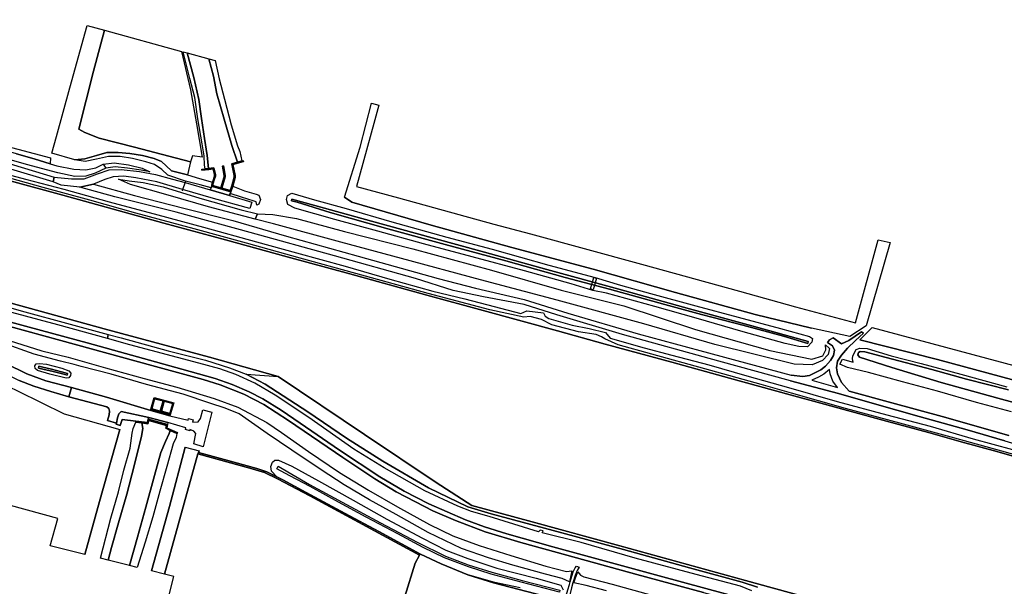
# Model space of a CAD drawing. Extents: x -26035517 to 31750492, y -9237385 to 8160032.
# Tile 65 of 256: x -18030744 to -17627751, y 1172140 to 1403994. Entities that reach past the tile are written whole.
import ezdxf

# ---------------------------------------------------------------- set-up
doc = ezdxf.new("R2010")
doc.units = 0
doc.layers.add('T-25', color=7, linetype='CONTINUOUS')

msp = doc.modelspace()

# ---------------------------------------------------------------- linework, layer by layer
at = {"layer": 'T-25', "color": 9}
for points in [[(-18246287, 1403424, 6583), (-18211096, 1393616, 6617), (-18176629, 1384250, 6603), (-18140408, 1374548, 6643), (-18098371, 1363015, 6543), (-18064106, 1353294, 6563), (-18042474, 1347384, 6443), (-18016571, 1339623, 6477), (-18017067, 1337703, 6467), (-18035755, 1343286, 6453), (-18051068, 1347597, 6393), (-18064559, 1351367, 6510), (-18088951, 1358139, 6487), (-18149099, 1374628, 6563), (-18206145, 1390147, 6523), (-18256024, 1403994, 6560)], [(-18064106, 1353294, 6563), (-18042474, 1347384, 6443), (-18016571, 1339623, 6477), (-18017067, 1337703, 6467), (-18035755, 1343286, 6453), (-18051068, 1347597, 6393), (-18064559, 1351367, 6510)], [(-18032036, 1349089, 4183), (-18024819, 1347045, 4377), (-18018250, 1345053, 4687), (-18015583, 1344244, 4813), (-18008569, 1342799, 4830), (-18003725, 1342594, 4957), (-17999576, 1343442, 4967), (-17996538, 1344810, 4953), (-17992047, 1345420, 5037), (-17986175, 1344646, 5150), (-17980589, 1343295, 5237), (-17977470, 1341783, 5470), (-17981032, 1342374, 5707), (-17986659, 1343303, 5967), (-17991671, 1343735, 6137), (-17995533, 1343176, 6240), (-17999815, 1341198, 6377), (-18003730, 1340004, 6377), (-18008121, 1339899, 6373), (-18015121, 1341392, 6343), (-18027965, 1344715, 6370), (-18046485, 1350089, 6427)], [(-18032036, 1349089, 4183), (-18024819, 1347045, 4377), (-18018250, 1345053, 4687), (-18015583, 1344244, 4813), (-18008569, 1342799, 4830), (-18003725, 1342594, 4957), (-17999576, 1343442, 4967), (-17996538, 1344810, 4953), (-17995533, 1343176, 6240), (-17999815, 1341198, 6377), (-18003730, 1340004, 6377), (-18008121, 1339899, 6373), (-18015121, 1341392, 6343), (-18027965, 1344715, 6370), (-18046485, 1350089, 6427)], [(-17715436, 1250539, 5580), (-17740178, 1257311, 5583), (-17763878, 1263837, 5587), (-17791093, 1271275, 5573), (-17810625, 1276636, 5507), (-17841008, 1284938, 5507), (-17864119, 1291282, 5513), (-17895612, 1299956, 5503), (-17921336, 1306979, 5530), (-17946538, 1313892, 5533), (-17971692, 1320775, 5533), (-17992876, 1326618, 5533), (-18013139, 1332135, 5533), (-18034688, 1338057, 5533), (-18045770, 1341068, 5533), (-18065205, 1346381, 5540)], [(-18018140, 1347433, 4647), (-18018250, 1345053, 4687)], [(-18008161, 1346584, 4510), (-18017586, 1349400, 4541)], [(-17948024, 1335093, 4263), (-17944551, 1334094, 5247), (-17943953, 1336051, 4257), (-17942940, 1339503, 4257), (-17942904, 1340222, 4257), (-17943941, 1345014, 4257), (-17941640, 1345677, 2850), (-17939875, 1346185, 4077), (-17939239, 1346368, 4257)], [(-17939239, 1346368, 4257), (-17939128, 1345984, 4257)], [(-18043758, 1342897, 6467), (-18028311, 1338794, 6497), (-18012664, 1334654, 6553), (-17994153, 1329454, 6537), (-17974268, 1324095, 6500), (-17955497, 1319031, 6487), (-17933766, 1313037, 6540), (-17917466, 1308565, 6600), (-17897508, 1303192, 6520), (-17879224, 1297770, 6593), (-17861662, 1292954, 6577), (-17848560, 1289742, 6633), (-17836611, 1286700, 6630), (-17825581, 1283815, 6620), (-17823154, 1284877, 6557), (-17816360, 1284028, 6577), (-17815694, 1282728, 6533), (-17814229, 1281692, 6537), (-17804603, 1279029, 6600), (-17797681, 1277644, 6633), (-17791014, 1276027, 6633), (-17789011, 1273729, 6673), (-17775087, 1269725, 6663), (-17763831, 1266712, 6613), (-17748741, 1262706, 6660), (-17733162, 1258206, 6697), (-17716017, 1253466, 6770), (-17696221, 1247728, 6600), (-17675818, 1242351, 6537), (-17658117, 1237614, 6537), (-17640497, 1232540, 6537), (-17624397, 1228173, 6543)], [(-18016571, 1339623, 6477), (-18009593, 1338870, 6533), (-18004296, 1338815, 6527), (-17998830, 1340959, 6397), (-17994118, 1342578, 6293), (-17989216, 1342761, 6193), (-17981708, 1341816, 5823), (-17975207, 1340668, 5487), (-17968212, 1338768, 5280), (-17963055, 1337328, 5203), (-17952729, 1334322, 5257)], [(-17996538, 1344810, 4953), (-17995533, 1343176, 6240)], [(-17956227, 1342815, 4273), (-17954846, 1342981, 3840), (-17953419, 1343152, 4273), (-17951266, 1343392, 4273), (-17950667, 1340649, 4273), (-17950629, 1339964, 4273), (-17951226, 1338037, 4273), (-17951767, 1336169, 5247), (-17948408, 1335203, 4263)], [(-17956227, 1342815, 4273), (-17956179, 1342418, 4273)], [(-17956179, 1342418, 4273), (-17953373, 1342755, 4273), (-17951580, 1342955, 4273), (-17951065, 1340595, 4273), (-17951032, 1340014, 4273), (-17951609, 1338152, 4273), (-17951788, 1337532, 4077), (-17952151, 1336280, 5247), (-17952117, 1335976, 5247), (-17951878, 1335785, 5247), (-17944283, 1333601, 5247), (-17943570, 1335936, 4257), (-17942543, 1339436, 4257), (-17942502, 1340255, 4257), (-17943471, 1344733, 4257), (-17939128, 1345984, 4257)], [(-17947777, 1344105, 4263), (-17946993, 1340253, 4263), (-17947011, 1339710, 4263), (-17948408, 1335203, 4263)], [(-17947385, 1344185, 4263), (-17946592, 1340287, 4263), (-17946613, 1339643, 4263), (-17948024, 1335093, 4263)], [(-17947777, 1344105, 4263), (-17947385, 1344185, 4263)], [(-17610821, 1222372, 5660), (-17628817, 1227426, 5667), (-17648011, 1232742, 5703), (-17670476, 1238897, 5690), (-17692714, 1244930, 5703), (-17714815, 1251207, 5617), (-17727252, 1254709, 5617), (-17750271, 1261133, 5613), (-17772031, 1267131, 5657), (-17785773, 1270967, 5577), (-17791259, 1273409, 5527), (-17792682, 1274267, 5247), (-17794795, 1275208, 5247), (-17802022, 1276277, 5337), (-17813009, 1279155, 5353), (-17817131, 1281296, 5400), (-17821749, 1282589, 5400), (-17824368, 1282240, 5640), (-17838333, 1285266, 5630), (-17863566, 1291966, 5567), (-17893147, 1300154, 5567), (-17915972, 1306458, 5607), (-17937886, 1312487, 5597), (-17959342, 1318455, 5577), (-17983186, 1324862, 5553), (-18001999, 1330098, 5570), (-18021083, 1335343, 5590), (-18041676, 1341047, 5517)], [(-18034688, 1338057, 5533), (-18013139, 1332135, 5533), (-17992876, 1326618, 5533), (-17971692, 1320775, 5533), (-17946538, 1313892, 5533), (-17921336, 1306979, 5530), (-17895612, 1299956, 5503), (-17864119, 1291282, 5513), (-17841008, 1284938, 5507), (-17810625, 1276636, 5507), (-17791093, 1271275, 5573), (-17763878, 1263837, 5587), (-17740178, 1257311, 5583), (-17715436, 1250539, 5580), (-17702782, 1247042, 5607), (-17691885, 1244064, 5610), (-17675936, 1239713, 5617), (-17658799, 1235011, 5620), (-17645467, 1231324, 5583), (-17630873, 1227295, 5583), (-17617985, 1223628, 5583)], [(-17944871, 1332106, 5260), (-17935798, 1329287, 5280), (-17936517, 1326725, 5280), (-17951400, 1330776, 5253), (-17964094, 1334464, 5269), (-17974663, 1337644, 5497), (-17983206, 1339310, 5853), (-17988163, 1340034, 6137), (-17992512, 1339644, 6370), (-17995875, 1338637, 6463), (-18000579, 1336717, 6510)], [(-18006077, 1335452, 6577), (-18013827, 1336347, 6550), (-18017067, 1337703, 6467)], [(-17715307, 1256219, 6750), (-17744646, 1264258, 6600), (-17784085, 1275155, 6643), (-17810843, 1283222, 6597), (-17824216, 1287427, 6597), (-17840929, 1290599, 6563), (-17853356, 1293148, 6597), (-17868763, 1298031, 6577), (-17901836, 1307327, 6520), (-17936419, 1316966, 6533), (-17966639, 1325290, 6583), (-17991847, 1331548, 6577), (-18006077, 1335452, 6577), (-18000579, 1336717, 6510), (-17983724, 1331989, 6540), (-17963514, 1326873, 6573), (-17943440, 1321821, 6570), (-17921504, 1315378, 6543), (-17892249, 1307203, 6507), (-17859444, 1298069, 6500), (-17844194, 1294144, 6573), (-17824247, 1289522, 6580), (-17806377, 1283868, 6567), (-17777600, 1275467, 6600), (-17752390, 1268618, 6590), (-17714922, 1258541, 6663)], [(-17627524, 1231604, 6567), (-17642941, 1236208, 6563), (-17662537, 1241606, 6570), (-17680895, 1246791, 6587), (-17695546, 1250970, 6647), (-17715307, 1256219, 6750), (-17744646, 1264258, 6600), (-17784085, 1275155, 6643), (-17810843, 1283222, 6597), (-17824216, 1287427, 6597), (-17840929, 1290599, 6563), (-17853356, 1293148, 6597), (-17868763, 1298031, 6577), (-17901836, 1307327, 6520), (-17936419, 1316966, 6533), (-17966639, 1325290, 6583), (-17991847, 1331548, 6577), (-18006077, 1335452, 6577), (-18000579, 1336717, 6510), (-17983724, 1331989, 6540), (-17963514, 1326873, 6573), (-17943440, 1321821, 6570), (-17921504, 1315378, 6543), (-17892249, 1307203, 6507), (-17859444, 1298069, 6500), (-17844194, 1294144, 6573), (-17824247, 1289522, 6580), (-17806377, 1283868, 6567), (-17777600, 1275467, 6600), (-17752390, 1268618, 6590), (-17714922, 1258541, 6663), (-17710271, 1258045, 6640), (-17707426, 1258409, 6633), (-17705531, 1259288, 6570), (-17702865, 1260726, 6490), (-17700873, 1262287, 6243), (-17698863, 1264512, 5667), (-17697661, 1266611, 5220), (-17697243, 1268701, 4903), (-17698109, 1270490, 4627), (-17700126, 1271848, 4420), (-17699315, 1272950, 4370), (-17697761, 1273779, 4353), (-17694336, 1271412, 4633), (-17691409, 1272754, 4430), (-17686193, 1276241, 4153), (-17685317, 1275662, 4160), (-17688661, 1272713, 4347), (-17691924, 1269597, 4613), (-17694406, 1266741, 5043), (-17695962, 1264220, 5477), (-17696449, 1261601, 5963), (-17696026, 1259057, 6440), (-17694411, 1255493, 6567), (-17691205, 1252016, 6567), (-17673742, 1247188, 6537), (-17653133, 1241643, 6583), (-17625932, 1233802, 6580)], [(-17962858, 1337871, 5190), (-17963055, 1337328, 5203), (-17964094, 1334464, 5269), (-17964263, 1333998, 5280)], [(-17952117, 1335976, 5247), (-17952410, 1335184, 5252), (-17952729, 1334322, 5257), (-17944871, 1332106, 5260), (-17944560, 1332895, 5253), (-17944283, 1333601, 5247)], [(-17897740, 1331378, 4233), (-17894827, 1329375, 4207), (-17862292, 1319885, 4027), (-17829369, 1310784, 4027), (-17795964, 1301929, 4083), (-17762317, 1292423, 3930), (-17729751, 1283393, 3990), (-17706649, 1277752, 4167)], [(-17933432, 1324515, 5343), (-17934344, 1322387, 6533)], [(-18079025, 1300309, 5500), (-18042299, 1290170, 5467), (-17996198, 1277540, 5473), (-17953119, 1265837, 5473), (-17924938, 1257960, 5473), (-17889558, 1234203, 5473), (-17860233, 1214648, 5480), (-17845754, 1205150, 5480), (-17820940, 1198477, 5480), (-17785156, 1188642, 5483), (-17733732, 1174529, 5483)], [(-17795776, 1298546, 4077), (-17794728, 1298258, 4077), (-17796033, 1293514, 4077), (-17797081, 1293802, 4077), (-17795776, 1298546, 4077)], [(-17732326, 1166475, 6763), (-17769077, 1176492, 6703), (-17812512, 1188313, 6707), (-17831353, 1193618, 6690), (-17840482, 1196433, 6680), (-17848294, 1199341, 6657), (-17863341, 1205894, 6650), (-17873398, 1211038, 6637), (-17883399, 1216897, 6640), (-17899786, 1227863, 6667), (-17916015, 1238928, 6677), (-17923750, 1244172, 6670), (-17931168, 1248822, 6663), (-17936763, 1251728, 6660), (-17943770, 1254784, 6633), (-17950708, 1257196, 6623), (-17964439, 1261033, 6600), (-18003107, 1271730, 6573), (-18026843, 1278224, 6580), (-18057067, 1286408, 6597), (-18076009, 1291696, 6597), (-18079904, 1292550, 6597), (-18083540, 1293066, 6760)], [(-18056712, 1292335, 5670), (-18028675, 1284417, 5677), (-17994546, 1275224, 5587), (-17989241, 1273795, 5573), (-17969981, 1268446, 5590), (-17954673, 1264654, 5577), (-17944926, 1261590, 5643), (-17938036, 1258940, 5667), (-17930312, 1254921, 5697), (-17912788, 1243569, 5707), (-17897031, 1232816, 5713), (-17882149, 1223311, 5747), (-17863417, 1212475, 5700), (-17847261, 1204662, 5657), (-17837740, 1201839, 5657), (-17812404, 1194955, 5657), (-17783651, 1187184, 5660), (-17756614, 1179735, 5670), (-17735082, 1173879, 5670), (-17728760, 1171754, 5680)], [(-17710347, 1168150, 5597), (-17733732, 1174529, 5483), (-17785156, 1188642, 5483), (-17820940, 1198477, 5480), (-17845754, 1205150, 5480), (-17860233, 1214648, 5480), (-17889558, 1234203, 5473), (-17924938, 1257960, 5473), (-17953119, 1265837, 5473), (-17996198, 1277540, 5473), (-18042299, 1290170, 5467)], [(-18084196, 1287028, 6603), (-18080380, 1283626, 6397), (-18067826, 1276481, 6277), (-18051476, 1267584, 5703), (-18038425, 1260169, 5167), (-18031027, 1256344, 4843), (-18024975, 1253972, 4710), (-18018002, 1251829, 4613), (-18010617, 1249699, 4613)], [(-18057067, 1286408, 6597), (-18026843, 1278224, 6580), (-18003107, 1271730, 6573), (-17964439, 1261033, 6600), (-17950708, 1257196, 6623), (-17943770, 1254784, 6633), (-17936763, 1251728, 6660), (-17931168, 1248822, 6663), (-17923750, 1244172, 6670), (-17916015, 1238928, 6677), (-17899786, 1227863, 6667), (-17883399, 1216897, 6640), (-17873398, 1211038, 6637), (-17863341, 1205894, 6650), (-17848294, 1199341, 6657), (-17840482, 1196433, 6680), (-17831353, 1193618, 6690), (-17812512, 1188313, 6707), (-17769077, 1176492, 6703), (-17732326, 1166475, 6763)], [(-17731122, 1170236, 6600), (-17735687, 1172174, 6533), (-17753908, 1176932, 6480), (-17778776, 1183622, 6487), (-17800995, 1190048, 6517), (-17816927, 1193980, 6523), (-17816476, 1194835, 6150), (-17817765, 1195176, 6150), (-17818406, 1194415, 6523), (-17838629, 1200760, 6450), (-17845801, 1202683, 6437), (-17851465, 1204888, 6440), (-17864905, 1211238, 6450), (-17881636, 1220648, 6453), (-17893943, 1228230, 6460), (-17912423, 1241197, 6483), (-17926199, 1250354, 6480), (-17934466, 1255279, 6463), (-17942221, 1258784, 6407), (-17948866, 1261116, 6380), (-17957368, 1263493, 6363), (-17985698, 1271003, 6373), (-17994850, 1273516, 6507), (-18015094, 1279076, 6423), (-18015094, 1279076, 6423), (-18036016, 1284713, 6490)], [(-18041846, 1280376, 6560), (-18013903, 1272773, 6637), (-17976634, 1262560, 6647), (-17955700, 1256716, 6637), (-17948705, 1254548, 6603), (-17939008, 1250721, 6620), (-17930824, 1246579, 6640), (-17920770, 1240010, 6597), (-17898473, 1224822, 6617), (-17885436, 1216066, 6733), (-17876648, 1210800, 6723), (-17868788, 1206666, 6710), (-17861593, 1202979, 6683), (-17852318, 1199026, 6680), (-17840190, 1194436, 6663), (-17825686, 1190084, 6687), (-17806738, 1184862, 6710), (-17778214, 1176996, 6727), (-17750907, 1169670, 6730), (-17734133, 1165058, 6743)], [(-17750907, 1169670, 6730), (-17778214, 1176996, 6727), (-17806738, 1184862, 6710), (-17825686, 1190084, 6687), (-17840190, 1194436, 6663), (-17852318, 1199026, 6680), (-17861593, 1202979, 6683), (-17868788, 1206666, 6710), (-17876648, 1210800, 6723), (-17885436, 1216066, 6733), (-17898473, 1224822, 6617), (-17920770, 1240010, 6597), (-17930824, 1246579, 6640), (-17939008, 1250721, 6620), (-17948705, 1254548, 6603), (-17955700, 1256716, 6637), (-17976634, 1262560, 6647), (-18013903, 1272773, 6637), (-18041846, 1280376, 6560)], [(-17684358, 1278699, 3990), (-17690973, 1274356, 4290), (-17706649, 1277752, 4167)], [(-17681895, 1278037, 3994), (-17686832, 1272967, 4383), (-17655037, 1264895, 4310), (-17613213, 1253694, 4258), (-17585269, 1245443, 4313), (-17564276, 1239607, 4407), (-17553810, 1234488, 4417), (-17544116, 1230361, 4383), (-17532071, 1227313, 4387), (-17510941, 1222643, 4340), (-17486808, 1216673, 4293), (-17474572, 1213809, 4280), (-17466259, 1210556, 4323), (-17450487, 1202725, 4370), (-17442944, 1199271, 4367), (-17433404, 1194903, 4363), (-17431594, 1192629, 4477)], [(-17613213, 1253694, 4258), (-17655037, 1264895, 4310), (-17686832, 1272967, 4383), (-17681895, 1278037, 3994), (-17616260, 1260402, 4113)], [(-17994546, 1275224, 5587), (-17994850, 1273516, 6507)], [(-17731122, 1170236, 6600), (-17735687, 1172174, 6533), (-17753908, 1176932, 6480), (-17778776, 1183622, 6487), (-17800995, 1190048, 6517), (-17816927, 1193980, 6523), (-17816476, 1194835, 6150), (-17817765, 1195176, 6150), (-17818406, 1194415, 6523), (-17838629, 1200760, 6450), (-17845801, 1202683, 6437), (-17851465, 1204888, 6440), (-17864905, 1211238, 6450), (-17881636, 1220648, 6453), (-17893943, 1228230, 6460), (-17912423, 1241197, 6483), (-17926199, 1250354, 6480), (-17934466, 1255279, 6463), (-17942221, 1258784, 6407), (-17948866, 1261116, 6380), (-17957368, 1263493, 6363), (-17985698, 1271003, 6373), (-17994850, 1273516, 6507), (-17994546, 1275224, 5587), (-17989241, 1273795, 5573), (-17969981, 1268446, 5590), (-17954673, 1264654, 5577), (-17944926, 1261590, 5643), (-17938036, 1258940, 5667), (-17930312, 1254921, 5697), (-17912788, 1243569, 5707), (-17897031, 1232816, 5713), (-17882149, 1223311, 5747), (-17863417, 1212475, 5700), (-17847261, 1204662, 5657), (-17837740, 1201839, 5657), (-17812404, 1194955, 5657), (-17783651, 1187184, 5660), (-17756614, 1179735, 5670), (-17735082, 1173879, 5670), (-17728760, 1171754, 5680)], [(-17625932, 1233802, 6580), (-17653133, 1241643, 6583), (-17673742, 1247188, 6537), (-17691205, 1252016, 6567), (-17694411, 1255493, 6567), (-17696026, 1259057, 6440), (-17696449, 1261601, 5963), (-17695962, 1264220, 5477), (-17694406, 1266741, 5043), (-17691924, 1269597, 4613), (-17688661, 1272713, 4347), (-17685317, 1275662, 4160), (-17686193, 1276241, 4153), (-17691409, 1272754, 4430), (-17694336, 1271412, 4633), (-17697761, 1273779, 4353), (-17699315, 1272950, 4370), (-17700126, 1271848, 4420), (-17698109, 1270490, 4627), (-17697243, 1268701, 4903), (-17697661, 1266611, 5220), (-17698863, 1264512, 5667), (-17700873, 1262287, 6243), (-17702865, 1260726, 6490), (-17705531, 1259288, 6570), (-17707426, 1258409, 6633), (-17710271, 1258045, 6640), (-17714922, 1258541, 6663)], [(-18034999, 1272690, 6390), (-18021650, 1268528, 6403), (-18010878, 1265917, 6403), (-17995688, 1261580, 6403), (-17979825, 1257213, 6457), (-17966488, 1253617, 6370), (-17951201, 1248959, 6447), (-17941436, 1245479, 6480), (-17929658, 1239112, 6550), (-17923545, 1235046, 6527), (-17912478, 1227350, 6530), (-17899824, 1218766, 6583), (-17887983, 1211412, 6523), (-17876115, 1204618, 6480), (-17862995, 1197368, 6500), (-17853531, 1192819, 6607), (-17842668, 1188805, 6660), (-17829775, 1184731, 6697), (-17815423, 1180429, 6557), (-17806970, 1178188, 6627), (-17804811, 1178485, 6570), (-17805674, 1174008, 5010), (-17808707, 1175268, 4883), (-17815491, 1177134, 4857), (-17828868, 1180777, 4863), (-17838910, 1183814, 4880), (-17849955, 1187674, 4880), (-17863593, 1194100, 4893), (-17876711, 1201493, 5010), (-17887537, 1207571, 5033), (-17897955, 1213728, 4987), (-17907371, 1219749, 5020), (-17919394, 1227786, 5057), (-17929442, 1234696, 5250), (-17940897, 1242782, 5560), (-17940897, 1242782, 5560), (-17946583, 1244969, 5593), (-17952973, 1247084, 5570), (-17963874, 1250717, 5560), (-17978878, 1254667, 5577), (-17993354, 1258924, 5650), (-18005614, 1262142, 5590), (-18008453, 1262849, 5303), (-18014054, 1264250, 5267), (-18024828, 1267130, 5303), (-18037797, 1271709, 5767)], [(-17624755, 1243599, 6137), (-17639170, 1247400, 6187), (-17655115, 1251955, 6077), (-17669481, 1255775, 6087), (-17683356, 1259657, 6070), (-17691888, 1261701, 5953), (-17695094, 1263060, 5650), (-17693915, 1265106, 5040), (-17689552, 1263859, 4940), (-17689552, 1263859, 4940), (-17689922, 1265256, 4893), (-17689718, 1266444, 4700), (-17688361, 1269047, 4557), (-17686875, 1269650, 4407), (-17683891, 1269388, 4380), (-17674006, 1266480, 4370), (-17661737, 1263321, 4380), (-17645608, 1258889, 4237), (-17626718, 1253766, 4290)], [(-17625986, 1252506, 3073), (-17643288, 1256905, 3073), (-17657439, 1260835, 3073), (-17676146, 1265750, 3073), (-17684789, 1268132, 3073), (-17686710, 1268195, 3073), (-17687486, 1267787, 3073), (-17687701, 1266882, 3073), (-17686957, 1265921, 3073), (-17673769, 1261672, 3073), (-17653548, 1255591, 3073), (-17630372, 1249167, 3073), (-17612279, 1244162, 3073)], [(-17612279, 1244162, 3073), (-17630372, 1249167, 3073), (-17653548, 1255591, 3073), (-17673769, 1261672, 3073), (-17686957, 1265921, 3073), (-17687701, 1266882, 3073), (-17687486, 1267787, 3073), (-17686710, 1268195, 3073), (-17684789, 1268132, 3073), (-17676146, 1265750, 3073), (-17657439, 1260835, 3073), (-17643288, 1256905, 3073), (-17625986, 1252506, 3073)], [(-18009521, 1253532, 4650), (-18020019, 1256162, 4613), (-18027833, 1259119, 4833), (-18036387, 1263365, 5133)], [(-18036387, 1263365, 5133), (-18027833, 1259119, 4833), (-18020019, 1256162, 4613), (-18009521, 1253532, 4650), (-18010617, 1249699, 4613), (-18018002, 1251829, 4613), (-18024975, 1253972, 4710), (-18031027, 1256344, 4843)], [(-17938036, 1258940, 5667), (-17924938, 1257960, 5473)], [(-17728760, 1171754, 5680), (-17735082, 1173879, 5670), (-17756614, 1179735, 5670), (-17783651, 1187184, 5660), (-17812404, 1194955, 5657), (-17837740, 1201839, 5657), (-17847261, 1204662, 5657), (-17863417, 1212475, 5700), (-17882149, 1223311, 5747), (-17897031, 1232816, 5713), (-17912788, 1243569, 5707), (-17930312, 1254921, 5697), (-17938036, 1258940, 5667), (-17924938, 1257960, 5473), (-17889558, 1234203, 5473), (-17860233, 1214648, 5480), (-17845754, 1205150, 5480), (-17820940, 1198477, 5480), (-17785156, 1188642, 5483), (-17733732, 1174529, 5483), (-17710347, 1168150, 5597)], [(-17706510, 1256557, 6630), (-17695968, 1253513, 6623), (-17697906, 1256095, 6603), (-17699090, 1259070, 6457), (-17699285, 1260840, 6273), (-17701642, 1258969, 6500), (-17703770, 1257745, 6580), (-17706510, 1256557, 6630)], [(-18010617, 1249699, 4613), (-18009521, 1253532, 4650)], [(-17977069, 1244107, 4760), (-17995242, 1249536, 4703), (-18009521, 1253532, 4650)], [(-17715307, 1256219, 6750), (-17695546, 1250970, 6647), (-17680895, 1246791, 6587), (-17662537, 1241606, 6570), (-17642941, 1236208, 6563), (-17627524, 1231604, 6567), (-17607394, 1225613, 6563), (-17584864, 1218781, 6557), (-17565308, 1212712, 6570), (-17547513, 1206770, 6570), (-17533639, 1201762, 6560), (-17517480, 1195616, 6560), (-17504599, 1190827, 6583), (-17492367, 1186679, 6590), (-17481885, 1183111, 6553), (-17470425, 1177965, 6537), (-17454871, 1170309, 6540), (-17441010, 1163607, 6610), (-17427129, 1157059, 6643), (-17409981, 1148588, 6633), (-17394223, 1140682, 6627), (-17374727, 1130662, 6620)], [(-18010617, 1249699, 4613), (-17995096, 1245588, 4690), (-17994211, 1244886, 4690), (-17993972, 1243835, 4670), (-17994121, 1242362, 4690), (-17994848, 1239962, 4690), (-17991172, 1238956, 4676)], [(-17975670, 1249355, 5170), (-17967678, 1247179, 5183), (-17969106, 1242343, 4717), (-17977105, 1244576, 4727), (-17975670, 1249355, 5170)], [(-17487681, 1177690, 5513), (-17490197, 1178729, 5283), (-17490872, 1179008, 5563), (-17506507, 1185388, 5563), (-17520492, 1190995, 5557), (-17534177, 1196078, 5537), (-17545740, 1200256, 5543), (-17559266, 1204942, 5560), (-17572182, 1209239, 5557), (-17583571, 1213087, 5563), (-17594567, 1216554, 5597), (-17605587, 1219948, 5607), (-17617985, 1223628, 5583), (-17630873, 1227295, 5583), (-17645467, 1231324, 5583), (-17658799, 1235011, 5620), (-17675936, 1239713, 5617), (-17691885, 1244064, 5610), (-17702782, 1247042, 5607), (-17715436, 1250539, 5580)], [(-17973190, 1243869, 4680), (-17976655, 1244812, 4790), (-17975527, 1248915, 5170)], [(-17975527, 1248915, 5170), (-17972041, 1247971, 4680)], [(-17972041, 1247971, 4680), (-17973190, 1243869, 4680)], [(-17971576, 1247845, 4680), (-17968125, 1246911, 5170), (-17969233, 1242793, 4740), (-17972710, 1243739, 4680)], [(-17971576, 1247845, 4680), (-17972710, 1243739, 4680)], [(-17977900, 1241212, 4770), (-17989170, 1243696, 4703), (-17990154, 1242763, 4683), (-17990648, 1241086, 4670), (-17991172, 1238956, 4676), (-17991299, 1238438, 4677), (-17989573, 1238004, 4677), (-17988802, 1240458, 4677), (-17983205, 1239766, 4680)], [(-17969106, 1242343, 4717), (-17969244, 1241938, 4770), (-17977069, 1244107, 4760), (-17977105, 1244576, 4727)], [(-17969244, 1241938, 4770), (-17961844, 1240147, 4697), (-17961678, 1240820, 4697), (-17959731, 1240294, 4697), (-17960044, 1239327, 4697), (-17957689, 1239470, 4710), (-17956766, 1240853, 4697), (-17955740, 1244356, 4710), (-17952160, 1243363, 4710), (-17955664, 1229241, 4710), (-17959464, 1230387, 4713), (-17958666, 1234599, 4713), (-17959495, 1235637, 4713), (-17961050, 1236238, 4690), (-17961175, 1235757, 4693), (-17962896, 1236338, 4693), (-17962774, 1236933, 4693), (-17970110, 1239164, 4770)], [(-17983205, 1239766, 4680), (-17978489, 1239204, 4693), (-17978128, 1240478, 4713), (-17970248, 1238309, 4713), (-17970561, 1236982, 4713), (-17966188, 1235108, 4680), (-17966405, 1234715, 4680), (-17969094, 1235953, 2937), (-17970956, 1236811, 4680), (-17970624, 1237996, 4737), (-17977927, 1240014, 4737), (-17978262, 1238678, 4737), (-17980798, 1239003, 2953), (-17983203, 1239312, 4657), (-17983205, 1239766, 4680)], [(-17978128, 1240478, 4713), (-17977900, 1241212, 4770), (-17970110, 1239164, 4770), (-17970248, 1238309, 4713)], [(-18004104, 1185186, 4957), (-17998047, 1206795, 4907), (-17989774, 1236262, 4960)], [(-17963034, 1229109, 4848), (-17969469, 1204833, 4797), (-17976759, 1178416, 4833)], [(-17814736, 1147779, 4850), (-17809869, 1165221, 4794), (-17809539, 1166404, 4790), (-17823204, 1170080, 4947), (-17836846, 1173524, 5003), (-17847275, 1176831, 5023), (-17858177, 1181398, 5047), (-17866758, 1185294, 5103), (-17883799, 1194578, 5147), (-17897583, 1201929, 5187), (-17913462, 1210587, 5243), (-17923036, 1215713, 5280), (-17925473, 1216935, 5276), (-17929551, 1218981, 5270), (-17933633, 1220304, 5320), (-17947012, 1224037, 5263), (-17957540, 1226956, 5317), (-17957801, 1226354, 5317)], [(-17957540, 1226956, 5317), (-17957301, 1227547, 4913)], [(-17825947, 1171544, 4777), (-17836218, 1173635, 4943), (-17847275, 1176831, 5023), (-17858177, 1181398, 5047), (-17866758, 1185294, 5103), (-17883799, 1194578, 5147), (-17897583, 1201929, 5187), (-17913462, 1210587, 5243), (-17923036, 1215713, 5280), (-17925473, 1216935, 5276), (-17925473, 1216935, 5276), (-17927622, 1219263, 4877), (-17927935, 1221200, 4810), (-17927264, 1222968, 4797), (-17926259, 1223747, 4800), (-17924788, 1223742, 4803), (-17919409, 1221295, 4807), (-17908491, 1215328, 4810), (-17894320, 1207360, 4730), (-17880428, 1199664, 4690), (-17865824, 1191792, 4620), (-17856346, 1186979, 4673), (-17847268, 1183451, 4690), (-17835465, 1179618, 4640), (-17819410, 1175447, 4690), (-17809223, 1172553, 4703), (-17808281, 1170760, 4610)], [(-17868941, 1181550, 5157), (-17867097, 1184821, 5150)], [(-17867097, 1184821, 5150), (-17866758, 1185294, 5103)], [(-17808156, 1164705, 4806), (-17806402, 1170679, 4630), (-17805709, 1172829, 4767), (-17805435, 1174001, 4940), (-17804189, 1178081, 6153), (-17803412, 1179748, 6513), (-17802828, 1180335, 6590), (-17801797, 1179951, 6570), (-17802633, 1178657, 6433), (-17803378, 1176592, 5917), (-17804294, 1173617, 4887), (-17804848, 1171488, 4727), (-17806702, 1164268, 4816)], [(-17790557, 1170222, 4827), (-17798918, 1172503, 4957), (-17803894, 1173512, 4843), (-17803319, 1175671, 5703), (-17802340, 1178036, 6400), (-17801269, 1176691, 6603), (-17799840, 1176042, 6557), (-17788205, 1173032, 6530), (-17772001, 1168560, 6560)], [(-17733732, 1174529, 5483), (-17710347, 1168150, 5597), (-17691581, 1162820, 5597), (-17685475, 1161178, 5597), (-17680824, 1159098, 5597), (-17676251, 1156042, 5597), (-17673126, 1152945, 5597), (-17670852, 1149628, 5597), (-17669161, 1145792, 5597), (-17667657, 1140854, 5157), (-17667607, 1140691, 5597), (-17665908, 1134136, 5597)]]:
    msp.add_polyline3d(points, dxfattribs=at)
for points in [[(-17996101, 1399653, 4213), (-18000582, 1382881, 4220), (-18006505, 1359193, 4163), (-18004101, 1357858, 4157), (-17998241, 1355526, 4110), (-17983697, 1351898, 4083), (-17969714, 1348136, 4040), (-17960789, 1345848, 4020), (-17962063, 1340449, 4110), (-17968546, 1342104, 4153), (-17970766, 1344173, 4243), (-17972737, 1345975, 4140), (-17975727, 1347245, 4117), (-17980523, 1348358, 4103), (-17985668, 1349279, 4120), (-17990450, 1349654, 4120), (-17995016, 1349626, 4253), (-17999271, 1348454, 4370), (-18004029, 1347097, 4457), (-18008161, 1346584, 4510), (-18017586, 1349400, 4541), (-18015677, 1356185, 4177), (-18010158, 1376134, 4217), (-18003161, 1401580, 4103), (-17996101, 1399653, 4213)], [(-17964485, 1391021, 4010), (-17960870, 1375346, 4023), (-17958443, 1361363, 3913), (-17956107, 1347746, 3903), (-17959998, 1348355, 3993), (-17960789, 1345848, 4020), (-17969714, 1348136, 4040), (-17983697, 1351898, 4083), (-17998241, 1355526, 4110), (-18004101, 1357858, 4157), (-18006505, 1359193, 4163), (-18000582, 1382881, 4220), (-17996101, 1399653, 4213), (-17964485, 1391021, 4010)], [(-17962200, 1390397, 2847), (-17959405, 1380361, 2847), (-17957390, 1371405, 2847), (-17956293, 1363615, 2847), (-17955100, 1355407, 2853), (-17953970, 1348467, 2853), (-17953419, 1343152, 4273), (-17954846, 1342981, 3840), (-17955088, 1344406, 3813), (-17955276, 1348238, 3733), (-17956058, 1353157, 3800), (-17957884, 1363443, 3857), (-17959024, 1372156, 3910), (-17961132, 1379979, 3997), (-17963823, 1390841, 4010), (-17962200, 1390397, 2847)], [(-17953365, 1387985, 2850), (-17951476, 1380932, 2850), (-17950022, 1373648, 2850), (-17947003, 1363244, 2850), (-17943896, 1352575, 2850), (-17941640, 1345677, 2850), (-17943941, 1345014, 4257), (-17942904, 1340222, 4257), (-17942940, 1339503, 4257), (-17943953, 1336051, 4257), (-17944551, 1334094, 5247), (-17948024, 1335093, 4263), (-17946613, 1339643, 4263), (-17946592, 1340287, 4263), (-17947385, 1344185, 4263), (-17947777, 1344105, 4263), (-17946993, 1340253, 4263), (-17947011, 1339710, 4263), (-17948408, 1335203, 4263), (-17951767, 1336169, 5247), (-17951226, 1338037, 4273), (-17950629, 1339964, 4273), (-17950667, 1340649, 4273), (-17951266, 1343392, 4273), (-17953419, 1343152, 4273), (-17953970, 1348467, 2853), (-17955100, 1355407, 2853), (-17956293, 1363615, 2847), (-17957390, 1371405, 2847), (-17959405, 1380361, 2847), (-17962200, 1390397, 2847), (-17953365, 1387985, 2850)], [(-17950759, 1387274, 4113), (-17949055, 1379734, 3877), (-17946932, 1371417, 3883), (-17944166, 1361017, 3937), (-17941547, 1352314, 4013), (-17940646, 1350098, 4013), (-17939875, 1346185, 4077), (-17941640, 1345677, 2850), (-17943896, 1352575, 2850), (-17947003, 1363244, 2850), (-17950022, 1373648, 2850), (-17951476, 1380932, 2850), (-17953365, 1387985, 2850), (-17950759, 1387274, 4113)], [(-17674410, 1312779, 4033), (-17684358, 1278699, 3990), (-17690973, 1274356, 4290), (-17706649, 1277752, 4167), (-17729751, 1283393, 3990), (-17762317, 1292423, 3930), (-17795964, 1301929, 4083), (-17829369, 1310784, 4027), (-17862292, 1319885, 4027), (-17894827, 1329375, 4207), (-17897740, 1331378, 4233), (-17891412, 1351856, 4160), (-17886749, 1369798, 4097), (-17883728, 1368974, 4110), (-17885769, 1361495, 4110), (-17892956, 1335777, 4133), (-17875648, 1331102, 4083), (-17836664, 1320351, 4103), (-17821625, 1316361, 3970), (-17776251, 1303982, 4063), (-17736139, 1292919, 4037), (-17713200, 1286535, 4110), (-17688724, 1279935, 4140), (-17679421, 1313952, 4047), (-17674410, 1312779, 4033)], [(-18053434, 1355395, 4280), (-18044389, 1353518, 4327), (-18038170, 1352734, 4356), (-18018140, 1347433, 4647), (-18018250, 1345053, 4687), (-18024819, 1347045, 4377), (-18032036, 1349089, 4183), (-18053434, 1355395, 4280)], [(-18008161, 1346584, 4510), (-18004029, 1347097, 4457), (-17999271, 1348454, 4370), (-17995016, 1349626, 4253), (-17990450, 1349654, 4120), (-17985668, 1349279, 4120), (-17980523, 1348358, 4103), (-17975727, 1347245, 4117), (-17972737, 1345975, 4140), (-17970766, 1344173, 4243), (-17968546, 1342104, 4153), (-17962063, 1340449, 4110), (-17957167, 1338948, 4077), (-17951788, 1337532, 4077), (-17952151, 1336280, 5247), (-17952117, 1335976, 5247), (-17952410, 1335184, 5252), (-17956935, 1336412, 5240), (-17962858, 1337871, 5190), (-17970111, 1340429, 5360), (-17972613, 1342650, 5397), (-17975586, 1344702, 5267), (-17979069, 1345852, 5083), (-17984623, 1347203, 5050), (-17989683, 1348041, 5017), (-17994348, 1347983, 4983), (-17999265, 1346970, 4870), (-18003950, 1345993, 4703), (-18008161, 1346584, 4510)], [(-17941640, 1345677, 2850), (-17939875, 1346185, 4077), (-17939239, 1346368, 4257), (-17939128, 1345984, 4257), (-17943471, 1344733, 4257), (-17942502, 1340255, 4257), (-17942543, 1339436, 4257), (-17943570, 1335936, 4257), (-17944283, 1333601, 5247), (-17951878, 1335785, 5247), (-17952117, 1335976, 5247), (-17952151, 1336280, 5247), (-17951788, 1337532, 4077), (-17951609, 1338152, 4273), (-17951032, 1340014, 4273), (-17951065, 1340595, 4273), (-17951580, 1342955, 4273), (-17953373, 1342755, 4273), (-17956179, 1342418, 4273), (-17956227, 1342815, 4273), (-17954846, 1342981, 3840), (-17953419, 1343152, 4273), (-17951266, 1343392, 4273), (-17950667, 1340649, 4273), (-17950629, 1339964, 4273), (-17951226, 1338037, 4273), (-17951767, 1336169, 5247), (-17948408, 1335203, 4263), (-17947011, 1339710, 4263), (-17946993, 1340253, 4263), (-17947777, 1344105, 4263), (-17947385, 1344185, 4263), (-17946592, 1340287, 4263), (-17946613, 1339643, 4263), (-17948024, 1335093, 4263), (-17944551, 1334094, 5247), (-17943953, 1336051, 4257), (-17942940, 1339503, 4257), (-17942904, 1340222, 4257), (-17943941, 1345014, 4257), (-17941640, 1345677, 2850)], [(-18016571, 1339623, 6477), (-18009593, 1338870, 6533), (-18004296, 1338815, 6527), (-17998830, 1340959, 6397), (-17994118, 1342578, 6293), (-17989216, 1342761, 6193), (-17981708, 1341816, 5823), (-17975207, 1340668, 5487), (-17968212, 1338768, 5280), (-17963055, 1337328, 5203), (-17952729, 1334322, 5257), (-17944871, 1332106, 5260), (-17935798, 1329287, 5280), (-17936517, 1326725, 5280), (-17951400, 1330776, 5253), (-17964094, 1334464, 5269), (-17974663, 1337644, 5497), (-17983206, 1339310, 5853), (-17988163, 1340034, 6137), (-17992512, 1339644, 6370), (-17995875, 1338637, 6463), (-18000579, 1336717, 6510), (-18006077, 1335452, 6577), (-18013827, 1336347, 6550), (-18017067, 1337703, 6467), (-18016571, 1339623, 6477)], [(-17990284, 1338791, 6333), (-17985900, 1338122, 6073), (-17980230, 1337354, 5833), (-17972025, 1335541, 5467), (-17957069, 1330923, 5390), (-17940144, 1326184, 5467), (-17933432, 1324515, 5343), (-17927137, 1324262, 4757), (-17917452, 1322690, 4447), (-17897738, 1317332, 4467), (-17869792, 1310188, 4373), (-17837588, 1301500, 4383), (-17809093, 1293378, 4373), (-17783542, 1286949, 4407), (-17754157, 1277252, 4507), (-17723715, 1268630, 4513), (-17706531, 1265060, 4520), (-17701977, 1266410, 4417), (-17700824, 1268855, 4417), (-17700928, 1270947, 4417), (-17699255, 1269458, 4873), (-17699822, 1267037, 5317), (-17702203, 1264498, 5907), (-17706458, 1262825, 6283), (-17713732, 1263105, 6453), (-17746233, 1271056, 6470), (-17775357, 1279484, 6450), (-17810707, 1289240, 6433), (-17842110, 1297555, 6443), (-17874507, 1306338, 6460), (-17899264, 1312908, 6510), (-17926928, 1320446, 6530), (-17934344, 1322387, 6533), (-17953490, 1327397, 6540), (-17970014, 1332243, 6527), (-17985361, 1336586, 6497), (-17990284, 1338791, 6333)], [(-17952729, 1334322, 5257), (-17952410, 1335184, 5252), (-17952117, 1335976, 5247), (-17951878, 1335785, 5247), (-17944283, 1333601, 5247), (-17944560, 1332895, 5253), (-17944871, 1332106, 5260), (-17952729, 1334322, 5257)], [(-17943570, 1335936, 4257), (-17938750, 1333898, 3993), (-17933988, 1332546, 4030), (-17932817, 1332255, 4037), (-17932140, 1330359, 4283), (-17932887, 1328562, 4583), (-17933706, 1328035, 5137), (-17933976, 1329509, 5137), (-17934823, 1329775, 5203), (-17940002, 1331398, 5150), (-17944560, 1332895, 5253), (-17944283, 1333601, 5247), (-17943570, 1335936, 4257)], [(-17711854, 1270274, 4163), (-17717473, 1271459, 4207), (-17734639, 1276267, 4147), (-17753806, 1281837, 4037), (-17770768, 1286608, 4050), (-17790542, 1292046, 4060), (-17796167, 1293250, 4047), (-17804984, 1295893, 4007), (-17824147, 1301164, 4037), (-17845610, 1306962, 3967), (-17865430, 1312295, 4083), (-17884134, 1317477, 4140), (-17901718, 1322257, 4163), (-17918178, 1326888, 4150), (-17920990, 1328409, 4150), (-17921600, 1330354, 4127), (-17921079, 1332097, 4077), (-17919311, 1332950, 4110), (-17910066, 1330331, 4197), (-17897184, 1326669, 4043), (-17878371, 1321234, 3947), (-17855860, 1315048, 3843), (-17837335, 1310143, 3907), (-17814218, 1303575, 3953), (-17795191, 1298536, 4010), (-17784828, 1295407, 4033), (-17772510, 1292010, 3933), (-17753940, 1286868, 3830), (-17736747, 1282297, 3940), (-17719363, 1277628, 4003), (-17707466, 1274331, 4103), (-17706189, 1273575, 4150), (-17706510, 1272075, 4167), (-17708257, 1270160, 4177), (-17711854, 1270274, 4163)], [(-17708191, 1271462, 3047), (-17707987, 1272335, 3047), (-17731065, 1278670, 2993), (-17756583, 1285736, 2927), (-17785475, 1293668, 2930), (-17814998, 1301796, 2930), (-17840549, 1308839, 2930), (-17861903, 1314706, 2930), (-17886692, 1321496, 2930), (-17909998, 1327967, 2930), (-17919344, 1330514, 2930), (-17919551, 1329823, 2930), (-17917228, 1329290, 2930), (-17903704, 1325096, 2930), (-17880043, 1318394, 2930), (-17856637, 1312012, 2930), (-17831778, 1305352, 2930), (-17807520, 1298565, 2930), (-17789407, 1293690, 2930), (-17766712, 1287514, 2930), (-17751645, 1283397, 2930), (-17734813, 1278994, 2930), (-17718104, 1274453, 2930), (-17708191, 1271462, 3047)], [(-17708191, 1271462, 3047), (-17718104, 1274453, 2930), (-17734813, 1278994, 2930), (-17751645, 1283397, 2930), (-17766712, 1287514, 2930), (-17789407, 1293690, 2930), (-17807520, 1298565, 2930), (-17831778, 1305352, 2930), (-17856637, 1312012, 2930), (-17880043, 1318394, 2930), (-17903704, 1325096, 2930), (-17917228, 1329290, 2930), (-17919551, 1329823, 2930), (-17919344, 1330514, 2930), (-17909998, 1327967, 2930), (-17886692, 1321496, 2930), (-17861903, 1314706, 2930), (-17840549, 1308839, 2930), (-17814998, 1301796, 2930), (-17785475, 1293668, 2930), (-17756583, 1285736, 2927), (-17731065, 1278670, 2993), (-17707987, 1272335, 3047), (-17708191, 1271462, 3047)], [(-17934344, 1322387, 6533), (-17933432, 1324515, 5343), (-17927137, 1324262, 4757), (-17917452, 1322690, 4447), (-17897738, 1317332, 4467), (-17869792, 1310188, 4373), (-17837588, 1301500, 4383), (-17809093, 1293378, 4373), (-17783542, 1286949, 4407), (-17754157, 1277252, 4507), (-17723715, 1268630, 4513), (-17706531, 1265060, 4520), (-17701977, 1266410, 4417), (-17700824, 1268855, 4417), (-17700928, 1270947, 4417), (-17699255, 1269458, 4873), (-17699822, 1267037, 5317), (-17702203, 1264498, 5907), (-17706458, 1262825, 6283), (-17713732, 1263105, 6453), (-17746233, 1271056, 6470), (-17775357, 1279484, 6450), (-17810707, 1289240, 6433), (-17842110, 1297555, 6443), (-17874507, 1306338, 6460), (-17899264, 1312908, 6510), (-17926928, 1320446, 6530), (-17934344, 1322387, 6533)], [(-18179427, 1245399, 5533), (-18175199, 1260327, 5497), (-18171539, 1273093, 5543), (-18168334, 1284620, 5540), (-18164944, 1296983, 5487), (-18143285, 1290879, 5553), (-18136648, 1289041, 5560), (-18136431, 1288981, 5560), (-18104957, 1280342, 5420), (-18093191, 1277078, 5357), (-18082915, 1273091, 5377), (-18069057, 1267558, 5223), (-18050313, 1260052, 5310), (-18047787, 1259548, 5310), (-18043324, 1257748, 5307), (-18031403, 1252050, 5320), (-18012579, 1242716, 5067), (-17989774, 1236262, 4960), (-17998047, 1206795, 4907), (-18004104, 1185186, 4957), (-18018276, 1188695, 5180), (-18015118, 1199871, 5170), (-18099759, 1223090, 5580), (-18179427, 1245399, 5533)], [(-18179427, 1245399, 5533), (-18175199, 1260327, 5497), (-18171539, 1273093, 5543), (-18168334, 1284620, 5540), (-18164944, 1296983, 5487), (-18143285, 1290879, 5553), (-18136648, 1289041, 5560), (-18136431, 1288981, 5560), (-18104957, 1280342, 5420), (-18093191, 1277078, 5357), (-18082915, 1273091, 5377), (-18069057, 1267558, 5223), (-18050313, 1260052, 5310), (-18047787, 1259548, 5310), (-18043324, 1257748, 5307), (-18031403, 1252050, 5320), (-18012579, 1242716, 5067), (-17989774, 1236262, 4960), (-17998047, 1206795, 4907), (-18004104, 1185186, 4957), (-18018276, 1188695, 5180), (-18015118, 1199871, 5170), (-18099759, 1223090, 5580), (-18179427, 1245399, 5533)], [(-18022681, 1263365, 4840), (-18019746, 1263101, 4993), (-18013447, 1261454, 5023), (-18010573, 1260284, 4957), (-18009817, 1259340, 4893), (-18009904, 1258438, 4897), (-18010648, 1257478, 4807), (-18011702, 1257297, 4673), (-18018470, 1258892, 4603), (-18023434, 1260399, 4717), (-18024417, 1261231, 4837), (-18024585, 1262337, 4857), (-18024014, 1263206, 4857), (-18022681, 1263365, 4840)], [(-18022857, 1262187, 4270), (-18021229, 1261828, 4143), (-18017690, 1260938, 4010), (-18013616, 1259858, 4083), (-18011146, 1259282, 4200), (-18011271, 1258520, 4200), (-18013254, 1259096, 4090), (-18016980, 1260026, 4033), (-18021266, 1261037, 4103), (-18023039, 1261380, 4277), (-18022857, 1262187, 4270)], [(-18022857, 1262187, 4270), (-18023039, 1261380, 4277), (-18021266, 1261037, 4103), (-18016980, 1260026, 4033), (-18013254, 1259096, 4090), (-18011271, 1258520, 4200), (-18011146, 1259282, 4200), (-18013616, 1259858, 4083), (-18017690, 1260938, 4010), (-18021229, 1261828, 4143), (-18022857, 1262187, 4270)], [(-17703770, 1257745, 6580), (-17706510, 1256557, 6630), (-17695968, 1253513, 6623), (-17697906, 1256095, 6603), (-17699090, 1259070, 6457), (-17699285, 1260840, 6273), (-17701642, 1258969, 6500), (-17703770, 1257745, 6580)], [(-18009521, 1253532, 4650), (-17995242, 1249536, 4703), (-17977069, 1244107, 4760), (-17969244, 1241938, 4770), (-17961844, 1240147, 4697), (-17961678, 1240820, 4697), (-17959731, 1240294, 4697), (-17960044, 1239327, 4697), (-17957689, 1239470, 4710), (-17956766, 1240853, 4697), (-17955740, 1244356, 4710), (-17952160, 1243363, 4710), (-17955664, 1229241, 4710), (-17959464, 1230387, 4713), (-17958666, 1234599, 4713), (-17959495, 1235637, 4713), (-17961050, 1236238, 4690), (-17961175, 1235757, 4693), (-17962896, 1236338, 4693), (-17962774, 1236933, 4693), (-17970110, 1239164, 4770), (-17977900, 1241212, 4770), (-17989170, 1243696, 4703), (-17990154, 1242763, 4683), (-17990648, 1241086, 4670), (-17991172, 1238956, 4676), (-17994848, 1239962, 4690), (-17994121, 1242362, 4690), (-17993972, 1243835, 4670), (-17994211, 1244886, 4690), (-17995096, 1245588, 4690), (-18010617, 1249699, 4613), (-18009521, 1253532, 4650)], [(-17967678, 1247179, 5183), (-17969106, 1242343, 4717), (-17977105, 1244576, 4727), (-17975670, 1249355, 5170), (-17967678, 1247179, 5183)], [(-17975527, 1248915, 5170), (-17976655, 1244812, 4790), (-17973190, 1243869, 4680), (-17972041, 1247971, 4680), (-17975527, 1248915, 5170)], [(-17972041, 1247971, 4680), (-17973190, 1243869, 4680), (-17976655, 1244812, 4790), (-17975527, 1248915, 5170), (-17972041, 1247971, 4680)], [(-17971576, 1247845, 4680), (-17972710, 1243739, 4680), (-17969233, 1242793, 4740), (-17968125, 1246911, 5170), (-17971576, 1247845, 4680)], [(-17968125, 1246911, 5170), (-17969233, 1242793, 4740), (-17972710, 1243739, 4680), (-17971576, 1247845, 4680), (-17968125, 1246911, 5170)], [(-17991172, 1238956, 4676), (-17990648, 1241086, 4670), (-17990154, 1242763, 4683), (-17989170, 1243696, 4703), (-17977900, 1241212, 4770), (-17978128, 1240478, 4713), (-17978489, 1239204, 4693), (-17983205, 1239766, 4680), (-17988802, 1240458, 4677), (-17989573, 1238004, 4677), (-17991299, 1238438, 4677), (-17991172, 1238956, 4676)], [(-17969244, 1241938, 4770), (-17977069, 1244107, 4760), (-17977105, 1244576, 4727), (-17969106, 1242343, 4717), (-17969244, 1241938, 4770)], [(-17997674, 1183594, 4727), (-17993500, 1200041, 4680), (-17990294, 1210801, 4760), (-17988097, 1219614, 4783), (-17985578, 1228709, 4793), (-17984648, 1234855, 4750), (-17984368, 1236653, 4740), (-17983203, 1239312, 4657), (-17980798, 1239003, 2953), (-17980381, 1236662, 2953), (-17980826, 1233604, 2953), (-17983856, 1221370, 2950), (-17986923, 1209849, 2943), (-17990291, 1198165, 2937), (-17993177, 1188014, 2937), (-17994532, 1182816, 2937), (-17997674, 1183594, 4727)], [(-17994532, 1182816, 2937), (-17993177, 1188014, 2937), (-17990291, 1198165, 2937), (-17986923, 1209849, 2943), (-17983856, 1221370, 2950), (-17980826, 1233604, 2953), (-17980381, 1236662, 2953), (-17980798, 1239003, 2953), (-17978262, 1238678, 4737), (-17977927, 1240014, 4737), (-17970624, 1237996, 4737), (-17970956, 1236811, 4680), (-17969094, 1235953, 2937), (-17969516, 1234655, 2937), (-17971058, 1231338, 2937), (-17972918, 1226938, 2937), (-17975617, 1217448, 2937), (-17979153, 1204576, 2937), (-17982547, 1192284, 2950), (-17985764, 1180646, 2950), (-17994532, 1182816, 2937)], [(-17983205, 1239766, 4680), (-17978489, 1239204, 4693), (-17978128, 1240478, 4713), (-17970248, 1238309, 4713), (-17970561, 1236982, 4713), (-17966188, 1235108, 4680), (-17966405, 1234715, 4680), (-17969094, 1235953, 2937), (-17970956, 1236811, 4680), (-17970624, 1237996, 4737), (-17977927, 1240014, 4737), (-17978262, 1238678, 4737), (-17980798, 1239003, 2953), (-17983203, 1239312, 4657), (-17983205, 1239766, 4680)], [(-17978128, 1240478, 4713), (-17977900, 1241212, 4770), (-17970110, 1239164, 4770), (-17970248, 1238309, 4713), (-17978128, 1240478, 4713)], [(-17985764, 1180646, 2950), (-17982547, 1192284, 2950), (-17979153, 1204576, 2937), (-17975617, 1217448, 2937), (-17972918, 1226938, 2937), (-17971058, 1231338, 2937), (-17969516, 1234655, 2937), (-17969094, 1235953, 2937), (-17966405, 1234715, 4680), (-17966657, 1233030, 4767), (-17967880, 1230430, 4793), (-17970547, 1221097, 4807), (-17973354, 1211094, 4733), (-17976284, 1200525, 4670), (-17979408, 1190143, 4773), (-17982605, 1179864, 4827), (-17985764, 1180646, 2950)], [(-17881070, 1131497, 4947), (-17892456, 1135140, 5033), (-17902315, 1098055, 5033), (-17967572, 1116277, 5033), (-17979746, 1128480, 5033), (-17967638, 1176158, 5000), (-17971462, 1177105, 5080), (-17957801, 1226354, 5317), (-17936549, 1220536, 5343), (-17930553, 1218744, 5283), (-17925214, 1216124, 5280), (-17911945, 1209095, 5293), (-17885570, 1194872, 5240), (-17867097, 1184821, 5150), (-17868941, 1181550, 5157), (-17873100, 1167905, 4977), (-17874499, 1160965, 4953), (-17875269, 1153950, 5067), (-17875737, 1150409, 5017), (-17881070, 1131497, 4947)], [(-17881070, 1131497, 4947), (-17892456, 1135140, 5033), (-17902315, 1098055, 5033), (-17967572, 1116277, 5033), (-17979746, 1128480, 5033), (-17967638, 1176158, 5000), (-17971462, 1177105, 5080), (-17957801, 1226354, 5317), (-17936549, 1220536, 5343), (-17930553, 1218744, 5283), (-17925214, 1216124, 5280), (-17911945, 1209095, 5293), (-17885570, 1194872, 5240), (-17867097, 1184821, 5150), (-17868941, 1181550, 5157), (-17873100, 1167905, 4977), (-17874499, 1160965, 4953), (-17875269, 1153950, 5067), (-17875737, 1150409, 5017), (-17881070, 1131497, 4947)], [(-17976759, 1178416, 4833), (-17969469, 1204833, 4797), (-17963034, 1229109, 4848), (-17957301, 1227547, 4913), (-17957540, 1226956, 5317), (-17957801, 1226354, 5317), (-17971462, 1177105, 5080), (-17976759, 1178416, 4833)], [(-17925473, 1216935, 5276), (-17923036, 1215713, 5280), (-17913462, 1210587, 5243), (-17897583, 1201929, 5187), (-17883799, 1194578, 5147), (-17866758, 1185294, 5103), (-17867097, 1184821, 5150), (-17885570, 1194872, 5240), (-17911945, 1209095, 5293), (-17925214, 1216124, 5280), (-17930553, 1218744, 5283), (-17936549, 1220536, 5343), (-17957801, 1226354, 5317), (-17957540, 1226956, 5317), (-17947012, 1224037, 5263), (-17933633, 1220304, 5320), (-17929551, 1218981, 5270), (-17925473, 1216935, 5276)], [(-17825486, 1173782, 3240), (-17837778, 1177148, 3223), (-17847097, 1180155, 3220), (-17856827, 1183774, 3173), (-17865650, 1188001, 3177), (-17875940, 1193550, 3140), (-17888880, 1200498, 3150), (-17900236, 1206511, 3150), (-17911903, 1212967, 3173), (-17920181, 1217400, 3133), (-17925516, 1220262, 3113), (-17924929, 1221268, 3113), (-17912175, 1213858, 3127), (-17898705, 1206553, 3137), (-17883022, 1198173, 3130), (-17868003, 1190244, 3133), (-17856533, 1184540, 3180), (-17847153, 1180876, 3257), (-17837552, 1177886, 3217), (-17825053, 1174468, 3240), (-17809664, 1170506, 3240), (-17809791, 1169740, 3240), (-17825486, 1173782, 3240)], [(-17814736, 1147779, 4850), (-17872126, 1163108, 4907), (-17875737, 1150409, 5017), (-17875269, 1153950, 5067), (-17874499, 1160965, 4953), (-17873100, 1167905, 4977), (-17868941, 1181550, 5157), (-17867097, 1184821, 5150), (-17866758, 1185294, 5103), (-17858177, 1181398, 5047), (-17847275, 1176831, 5023), (-17836846, 1173524, 5003), (-17823204, 1170080, 4947), (-17809539, 1166404, 4790), (-17809869, 1165221, 4794), (-17814736, 1147779, 4850)], [(-17814736, 1147779, 4850), (-17872126, 1163108, 4907), (-17875737, 1150409, 5017), (-17875269, 1153950, 5067), (-17874499, 1160965, 4953), (-17873100, 1167905, 4977), (-17868941, 1181550, 5157), (-17867097, 1184821, 5150), (-17866758, 1185294, 5103), (-17858177, 1181398, 5047), (-17847275, 1176831, 5023), (-17836846, 1173524, 5003), (-17823204, 1170080, 4947), (-17809539, 1166404, 4790), (-17809869, 1165221, 4794), (-17814736, 1147779, 4850)], [(-17808156, 1164705, 4806), (-17806402, 1170679, 4630), (-17805709, 1172829, 4767), (-17805435, 1174001, 4940), (-17804189, 1178081, 6153), (-17803412, 1179748, 6513), (-17802828, 1180335, 6590), (-17801797, 1179951, 6570), (-17802633, 1178657, 6433), (-17803378, 1176592, 5917), (-17804294, 1173617, 4887), (-17804848, 1171488, 4727), (-17806702, 1164268, 4816), (-17808156, 1164705, 4806)]]:
    msp.add_polyline3d(points, close=True, dxfattribs=at)

doc.saveas('drawing.dxf')
